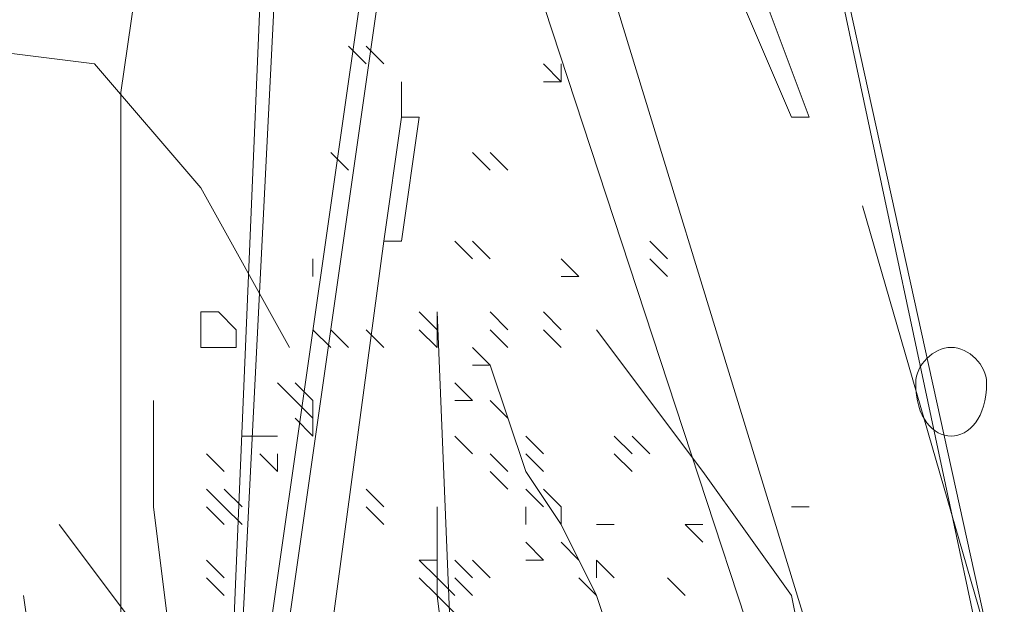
# Model space of a CAD drawing. Header units: millimetres. Extents: x 16698 to 93787, y -21104 to 39413.
# Tile 232 of 256: x 54560.23 to 54569.42, y 19728.54 to 19734. Entities that reach past the tile are written whole.
import ezdxf

# ---------------------------------------------------------------- set-up
doc = ezdxf.new("R2010")
doc.units = ezdxf.units.MM
doc.layers.add('_MODUS - zielen', color=66, linetype='Continuous', lineweight=9)

msp = doc.modelspace()

# ---------------------------------------------------------------- linework, layer by layer
at = {"layer": '_MODUS - zielen', "transparency": 33554687}
for p, q in [((54561.17264, 19733.32197), (54562.93137, 19745.49684)), ((54561.17264, 19727.60482), (54561.17264, 19733.32197))]:
    msp.add_line(p, q, dxfattribs=at)
for points in [[(54566.27409, 19741.86016), (54571.40346, 19718.52981), (54571.40346, 19718.52981)], [(54566.27409, 19741.86016), (54571.23799, 19718.52981), (54571.23799, 19718.52981)], [(54562.96482, 19740.70192), (54570.24521, 19718.52981), (54570.24521, 19718.52981)], [(54562.96482, 19740.70192), (54570.24521, 19718.52981), (54570.24521, 19718.52981)], [(54562.79936, 19738.0545), (54561.80658, 19718.36435), (54562.63389, 19738.0545)], [(54563.46121, 19734.57977), (54561.14472, 19718.36435), (54561.14472, 19718.36435)], [(54563.62667, 19734.57977), (54561.31018, 19718.36435), (54561.31018, 19718.36435)], [(54566.93594, 19734.24884), (54567.10141, 19734.4143), (54567.5978, 19733.0906), (54567.43233, 19733.0906)], [(54566.93594, 19734.24884), (54567.43233, 19733.0906), (54567.43233, 19733.0906)], [(54558.27836, 19732.59421), (54557.94743, 19733.58699), (54559.60206, 19733.75245), (54560.92577, 19733.58699), (54561.91855, 19732.42874), (54562.74587, 19730.93957)], [(54563.46121, 19733.58699), (54563.29575, 19733.75245), (54563.29575, 19733.75245)], [(54563.62667, 19733.58699), (54563.46121, 19733.75245), (54563.46121, 19733.75245)], [(54563.62667, 19733.58699), (54563.46121, 19733.75245), (54563.46121, 19733.75245)], [(54565.28131, 19733.42152), (54565.11584, 19733.58699), (54565.11584, 19733.58699)], [(54565.28131, 19733.42152), (54565.28131, 19733.58699), (54565.28131, 19733.58699)], [(54563.79214, 19733.42152), (54563.79214, 19733.0906), (54563.79214, 19733.0906)], [(54565.28131, 19733.42152), (54565.11584, 19733.42152), (54565.11584, 19733.42152)], [(54565.28131, 19733.42152), (54565.11584, 19733.42152), (54565.11584, 19733.42152)], [(54563.79214, 19733.0906), (54563.62667, 19731.93235), (54563.62667, 19731.93235)], [(54563.79214, 19733.0906), (54563.9576, 19733.0906), (54563.79214, 19731.93235), (54563.62667, 19731.93235)], [(54563.29575, 19732.59421), (54563.13028, 19732.75967), (54563.13028, 19732.75967)], [(54564.61945, 19732.59421), (54564.45399, 19732.75967), (54564.45399, 19732.75967)], [(54564.78492, 19732.59421), (54564.61945, 19732.75967), (54564.61945, 19732.75967)], [(54564.78492, 19732.59421), (54564.61945, 19732.75967), (54564.61945, 19732.75967)], [(54564.45399, 19731.76689), (54564.28853, 19731.93235), (54564.28853, 19731.93235)], [(54564.61945, 19731.76689), (54564.45399, 19731.93235), (54564.45399, 19731.93235)], [(54564.61945, 19731.76689), (54564.45399, 19731.93235), (54564.45399, 19731.93235)], [(54566.27409, 19731.76689), (54566.10863, 19731.93235), (54566.10863, 19731.93235)], [(54566.27409, 19731.76689), (54566.10863, 19731.93235), (54566.10863, 19731.93235)], [(54566.27409, 19731.76689), (54566.10863, 19731.93235), (54566.10863, 19731.93235)], [(54566.27409, 19731.76689), (54566.10863, 19731.93235), (54566.10863, 19731.93235)], [(54562.96482, 19731.60143), (54562.96482, 19731.76689), (54562.96482, 19731.76689)], [(54565.44677, 19731.60143), (54565.28131, 19731.76689), (54565.28131, 19731.76689)], [(54565.44677, 19731.60143), (54565.28131, 19731.76689), (54565.28131, 19731.76689)], [(54566.27409, 19731.60143), (54566.10863, 19731.76689), (54566.10863, 19731.76689)], [(54565.44677, 19731.60143), (54565.28131, 19731.60143), (54565.28131, 19731.60143)], [(54564.12306, 19731.10504), (54563.9576, 19731.2705), (54563.9576, 19731.2705)], [(54564.12306, 19731.10504), (54563.9576, 19731.2705), (54563.9576, 19731.2705)], [(54564.12306, 19731.10504), (54564.12306, 19731.2705), (54564.12306, 19731.2705)], [(54564.12306, 19731.10504), (54564.12306, 19731.2705), (54564.12306, 19731.2705)], [(54564.12306, 19731.10504), (54564.12306, 19731.2705), (54564.12306, 19731.2705)], [(54564.12306, 19731.10504), (54564.12306, 19731.2705), (54564.12306, 19731.2705)], [(54564.12306, 19731.10504), (54564.12306, 19731.2705), (54564.12306, 19731.2705)], [(54564.61945, 19719.19167), (54564.12306, 19731.2705), (54564.12306, 19731.2705)], [(54564.78492, 19731.10504), (54564.61945, 19731.2705), (54564.61945, 19731.2705)], [(54564.78492, 19731.10504), (54564.61945, 19731.2705), (54564.61945, 19731.2705)], [(54565.28131, 19731.10504), (54565.11584, 19731.2705), (54565.11584, 19731.2705)], [(54563.13028, 19730.93957), (54562.96482, 19731.10504), (54562.96482, 19731.10504)], [(54563.13028, 19730.93957), (54562.96482, 19731.10504), (54562.96482, 19731.10504)], [(54563.13028, 19730.93957), (54562.96482, 19731.10504), (54562.96482, 19731.10504)], [(54563.29575, 19730.93957), (54563.13028, 19731.10504), (54563.13028, 19731.10504)], [(54563.29575, 19730.93957), (54563.13028, 19731.10504), (54563.13028, 19731.10504)], [(54563.29575, 19730.93957), (54563.13028, 19731.10504), (54563.13028, 19731.10504)], [(54563.29575, 19730.93957), (54563.13028, 19731.10504), (54563.13028, 19731.10504)], [(54563.29575, 19730.93957), (54563.13028, 19731.10504), (54563.13028, 19731.10504)], [(54563.29575, 19730.93957), (54563.13028, 19731.10504), (54563.13028, 19731.10504)], [(54563.62667, 19730.93957), (54563.46121, 19731.10504), (54563.46121, 19731.10504)], [(54564.12306, 19730.93957), (54563.9576, 19731.10504), (54563.9576, 19731.10504)], [(54564.12306, 19730.93957), (54564.12306, 19731.10504), (54564.12306, 19731.10504)], [(54564.12306, 19730.93957), (54564.12306, 19731.10504), (54564.12306, 19731.10504)], [(54564.12306, 19730.93957), (54564.12306, 19731.10504), (54564.12306, 19731.10504)], [(54564.12306, 19730.93957), (54564.12306, 19731.10504), (54564.12306, 19731.10504)], [(54564.12306, 19730.93957), (54564.12306, 19731.10504), (54564.12306, 19731.10504)], [(54564.78492, 19730.93957), (54564.61945, 19731.10504), (54564.61945, 19731.10504)], [(54565.28131, 19730.93957), (54565.11584, 19731.10504), (54565.11584, 19731.10504)], [(54568.9215, 19725.14835), (54567.92872, 19726.47206), (54567.5978, 19727.79577), (54567.43233, 19728.62308), (54566.60502, 19729.78133), (54565.61223, 19731.10504)], [(54564.61945, 19730.77411), (54564.45399, 19730.93957), (54564.45399, 19730.93957)], [(54564.61945, 19730.77411), (54564.45399, 19730.77411), (54564.45399, 19730.77411)], [(54564.61945, 19730.77411), (54564.45399, 19730.77411), (54564.45399, 19730.77411)], [(54566.60502, 19718.52981), (54566.77048, 19719.35713), (54566.10863, 19719.85352), (54566.43955, 19721.01176), (54566.10863, 19721.50815), (54566.77048, 19722.17001), (54566.27409, 19722.83186), (54566.43955, 19723.65918), (54566.43955, 19724.32103), (54566.43955, 19725.14835), (54566.27409, 19725.97567), (54565.94316, 19726.63752), (54565.94316, 19726.80299), (54565.94316, 19727.46484), (54565.7777, 19728.12669), (54565.61223, 19728.62308), (54565.28131, 19729.28494), (54564.95038, 19729.78133), (54564.61945, 19730.77411)], [(54562.79936, 19730.44318), (54562.63389, 19730.60864), (54562.63389, 19730.60864)], [(54562.79936, 19730.44318), (54562.63389, 19730.60864), (54562.63389, 19730.60864)], [(54562.79936, 19730.44318), (54562.63389, 19730.60864), (54562.63389, 19730.60864)], [(54562.96482, 19730.44318), (54562.79936, 19730.60864), (54562.79936, 19730.60864)], [(54562.96482, 19730.44318), (54562.79936, 19730.60864), (54562.79936, 19730.60864)], [(54562.96482, 19730.44318), (54562.79936, 19730.60864), (54562.79936, 19730.60864)], [(54562.96482, 19730.44318), (54562.79936, 19730.60864), (54562.79936, 19730.60864)], [(54564.45399, 19730.44318), (54564.28853, 19730.60864), (54564.28853, 19730.60864)], [(54563.13028, 19719.19167), (54562.96482, 19721.34269), (54562.63389, 19723.32825), (54562.1375, 19724.81742), (54562.1375, 19725.97567), (54561.80658, 19727.29938), (54561.64111, 19728.12669), (54561.47565, 19729.4504), (54561.47565, 19730.44318)], [(54562.96482, 19730.27772), (54562.79936, 19730.44318), (54562.79936, 19730.44318)], [(54562.96482, 19730.27772), (54562.96482, 19730.44318), (54562.96482, 19730.44318)], [(54562.96482, 19730.27772), (54562.96482, 19730.44318), (54562.96482, 19730.44318)], [(54564.45399, 19730.44318), (54564.28853, 19730.44318), (54564.28853, 19730.44318)], [(54564.78492, 19730.27772), (54564.61945, 19730.44318), (54564.61945, 19730.44318)], [(54564.78492, 19730.27772), (54564.61945, 19730.44318), (54564.61945, 19730.44318)], [(54562.96482, 19730.11225), (54562.79936, 19730.27772), (54562.79936, 19730.27772)], [(54562.96482, 19730.11225), (54562.96482, 19730.27772), (54562.96482, 19730.27772)], [(54562.46843, 19730.11225), (54562.30297, 19730.11225), (54562.30297, 19730.11225)], [(54562.63389, 19730.11225), (54562.46843, 19730.11225), (54562.46843, 19730.11225)], [(54562.63389, 19730.11225), (54562.46843, 19730.11225), (54562.46843, 19730.11225)], [(54564.45399, 19729.94679), (54564.28853, 19730.11225), (54564.28853, 19730.11225)], [(54565.11584, 19729.94679), (54564.95038, 19730.11225), (54564.95038, 19730.11225)], [(54565.94316, 19729.94679), (54565.7777, 19730.11225), (54565.7777, 19730.11225)], [(54565.94316, 19729.94679), (54565.7777, 19730.11225), (54565.7777, 19730.11225)], [(54566.10863, 19729.94679), (54565.94316, 19730.11225), (54565.94316, 19730.11225)], [(54566.10863, 19729.94679), (54565.94316, 19730.11225), (54565.94316, 19730.11225)], [(54562.1375, 19729.78133), (54561.97204, 19729.94679), (54561.97204, 19729.94679)], [(54562.63389, 19729.78133), (54562.46843, 19729.94679), (54562.46843, 19729.94679)], [(54562.63389, 19729.78133), (54562.63389, 19729.94679), (54562.63389, 19729.94679)], [(54562.63389, 19729.78133), (54562.63389, 19729.94679), (54562.63389, 19729.94679)], [(54562.63389, 19729.78133), (54562.63389, 19729.94679), (54562.63389, 19729.94679)], [(54564.78492, 19729.78133), (54564.61945, 19729.94679), (54564.61945, 19729.94679)], [(54565.11584, 19729.78133), (54564.95038, 19729.94679), (54564.95038, 19729.94679)], [(54565.94316, 19729.78133), (54565.7777, 19729.94679), (54565.7777, 19729.94679)], [(54564.78492, 19729.61586), (54564.61945, 19729.78133), (54564.61945, 19729.78133)], [(54562.1375, 19729.4504), (54561.97204, 19729.61586), (54561.97204, 19729.61586)], [(54562.30297, 19729.4504), (54562.1375, 19729.61586), (54562.1375, 19729.61586)], [(54562.30297, 19729.4504), (54562.1375, 19729.61586), (54562.1375, 19729.61586)], [(54562.30297, 19729.4504), (54562.1375, 19729.61586), (54562.1375, 19729.61586)], [(54563.62667, 19729.4504), (54563.46121, 19729.61586), (54563.46121, 19729.61586)], [(54565.11584, 19729.4504), (54564.95038, 19729.61586), (54564.95038, 19729.61586)], [(54565.28131, 19729.4504), (54565.11584, 19729.61586), (54565.11584, 19729.61586)], [(54565.28131, 19729.4504), (54565.11584, 19729.61586), (54565.11584, 19729.61586)], [(54562.1375, 19729.28494), (54561.97204, 19729.4504), (54561.97204, 19729.4504)], [(54562.1375, 19729.28494), (54561.97204, 19729.4504), (54561.97204, 19729.4504)], [(54562.30297, 19729.28494), (54562.1375, 19729.4504), (54562.1375, 19729.4504)], [(54562.30297, 19729.28494), (54562.1375, 19729.4504), (54562.1375, 19729.4504)], [(54562.30297, 19729.28494), (54562.1375, 19729.4504), (54562.1375, 19729.4504)], [(54562.30297, 19729.28494), (54562.1375, 19729.4504), (54562.1375, 19729.4504)], [(54562.30297, 19729.28494), (54562.1375, 19729.4504), (54562.1375, 19729.4504)], [(54563.62667, 19729.28494), (54563.46121, 19729.4504), (54563.46121, 19729.4504)], [(54563.62667, 19729.28494), (54563.46121, 19729.4504), (54563.46121, 19729.4504)], [(54565.94316, 19718.36435), (54565.61223, 19720.51537), (54565.28131, 19722.50094), (54564.78492, 19723.99011), (54564.78492, 19725.14835), (54564.45399, 19726.47206), (54564.28853, 19727.29938), (54564.12306, 19728.62308), (54564.12306, 19729.4504)], [(54564.95038, 19729.28494), (54564.95038, 19729.4504), (54564.95038, 19729.4504)], [(54565.28131, 19729.28494), (54565.28131, 19729.4504), (54565.28131, 19729.4504)], [(54567.43233, 19729.4504), (54567.5978, 19729.4504), (54567.5978, 19729.4504)], [(54560.59484, 19729.28494), (54561.58762, 19727.96123), (54562.41494, 19726.63752)], [(54565.61223, 19729.28494), (54565.7777, 19729.28494), (54565.7777, 19729.28494)], [(54566.60502, 19729.11947), (54566.43955, 19729.28494), (54566.43955, 19729.28494)], [(54566.60502, 19729.28494), (54566.43955, 19729.28494), (54566.43955, 19729.28494)], [(54566.60502, 19729.11947), (54566.43955, 19729.28494), (54566.43955, 19729.28494)], [(54565.11584, 19728.95401), (54564.95038, 19729.11947), (54564.95038, 19729.11947)], [(54565.44677, 19728.95401), (54565.28131, 19729.11947), (54565.28131, 19729.11947)], [(54562.1375, 19728.78855), (54561.97204, 19728.95401), (54561.97204, 19728.95401)], [(54562.1375, 19728.78855), (54561.97204, 19728.95401), (54561.97204, 19728.95401)], [(54564.12306, 19728.95401), (54563.9576, 19728.95401), (54563.9576, 19728.95401)], [(54564.12306, 19728.78855), (54563.9576, 19728.95401), (54563.9576, 19728.95401)], [(54564.12306, 19728.95401), (54563.9576, 19728.95401), (54563.9576, 19728.95401)], [(54564.12306, 19728.95401), (54563.9576, 19728.95401), (54563.9576, 19728.95401)], [(54564.12306, 19728.78855), (54563.9576, 19728.95401), (54563.9576, 19728.95401)], [(54564.12306, 19728.95401), (54563.9576, 19728.95401), (54563.9576, 19728.95401)], [(54564.12306, 19728.78855), (54563.9576, 19728.95401), (54563.9576, 19728.95401)], [(54564.12306, 19728.95401), (54563.9576, 19728.95401), (54563.9576, 19728.95401)], [(54564.12306, 19728.78855), (54564.12306, 19728.95401), (54564.12306, 19728.95401)], [(54564.12306, 19728.78855), (54564.12306, 19728.95401), (54564.12306, 19728.95401)], [(54564.12306, 19728.78855), (54564.12306, 19728.95401), (54564.12306, 19728.95401)], [(54564.12306, 19728.78855), (54564.12306, 19728.95401), (54564.12306, 19728.95401)], [(54564.45399, 19728.78855), (54564.28853, 19728.95401), (54564.28853, 19728.95401)], [(54564.45399, 19728.78855), (54564.28853, 19728.95401), (54564.28853, 19728.95401)], [(54564.61945, 19728.78855), (54564.45399, 19728.95401), (54564.45399, 19728.95401)], [(54565.11584, 19728.95401), (54564.95038, 19728.95401), (54564.95038, 19728.95401)], [(54565.7777, 19728.78855), (54565.61223, 19728.95401), (54565.61223, 19728.95401)], [(54565.61223, 19728.78855), (54565.61223, 19728.95401), (54565.61223, 19728.95401)], [(54565.7777, 19728.78855), (54565.61223, 19728.95401), (54565.61223, 19728.95401)], [(54562.1375, 19728.62308), (54561.97204, 19728.78855), (54561.97204, 19728.78855)], [(54564.12306, 19728.62308), (54563.9576, 19728.78855), (54563.9576, 19728.78855)], [(54564.28853, 19728.62308), (54564.12306, 19728.78855), (54564.12306, 19728.78855)], [(54564.12306, 19728.62308), (54564.12306, 19728.78855), (54564.12306, 19728.78855)], [(54564.28853, 19728.62308), (54564.12306, 19728.78855), (54564.12306, 19728.78855)], [(54564.28853, 19728.62308), (54564.12306, 19728.78855), (54564.12306, 19728.78855)], [(54564.45399, 19728.62308), (54564.28853, 19728.78855), (54564.28853, 19728.78855)], [(54565.61223, 19728.62308), (54565.44677, 19728.78855), (54565.44677, 19728.78855)], [(54565.61223, 19728.62308), (54565.44677, 19728.78855), (54565.44677, 19728.78855)], [(54565.61223, 19728.62308), (54565.44677, 19728.78855), (54565.44677, 19728.78855)], [(54565.61223, 19728.62308), (54565.44677, 19728.78855), (54565.44677, 19728.78855)], [(54566.43955, 19728.62308), (54566.27409, 19728.78855), (54566.27409, 19728.78855)], [(54560.26392, 19728.62308), (54560.42938, 19727.46484), (54562.08402, 19726.3066), (54562.91133, 19724.81742)], [(54564.28853, 19728.45762), (54564.12306, 19728.62308), (54564.12306, 19728.62308)]]:
    msp.add_lwpolyline(points, dxfattribs=at)
for points in [[(54570.57614, 19718.52981), (54564.95038, 19736.89626)], [(54572.06531, 19718.52981), (54568.09419, 19732.26328)], [(54561.80658, 19718.36435), (54563.62667, 19731.93235)], [(54561.91855, 19731.2705), (54561.91855, 19731.2705), (54561.91855, 19731.10504), (54561.91855, 19730.93957), (54561.91855, 19730.93957), (54562.08402, 19730.93957), (54562.08402, 19730.93957), (54562.24948, 19730.93957), (54562.24948, 19730.93957), (54562.24948, 19731.10504), (54562.08402, 19731.2705), (54562.08402, 19731.2705)]]:
    msp.add_lwpolyline(points, close=True, dxfattribs=at)
msp.add_open_spline([(54569.25243, 19730.60864), (54569.25243, 19730.77411), (54569.08697, 19730.93957), (54568.9215, 19730.93957), (54568.9215, 19730.93957), (54568.75604, 19730.93957), (54568.59058, 19730.77411), (54568.59058, 19730.60864), (54568.59058, 19730.60864), (54568.59058, 19730.27772), (54568.75604, 19730.11225), (54568.9215, 19730.11225), (54568.9215, 19730.11225), (54569.08697, 19730.11225), (54569.25243, 19730.27772), (54569.25243, 19730.60864)], degree=3, knots=[0, 0, 0, 0, 0.0625, 0.0625, 0.0625, 0.062501, 0.125, 0.125, 0.125, 0.125001, 0.1875, 0.1875, 0.1875, 0.187501, 1, 1, 1, 1], dxfattribs=at)

doc.saveas('drawing.dxf')
